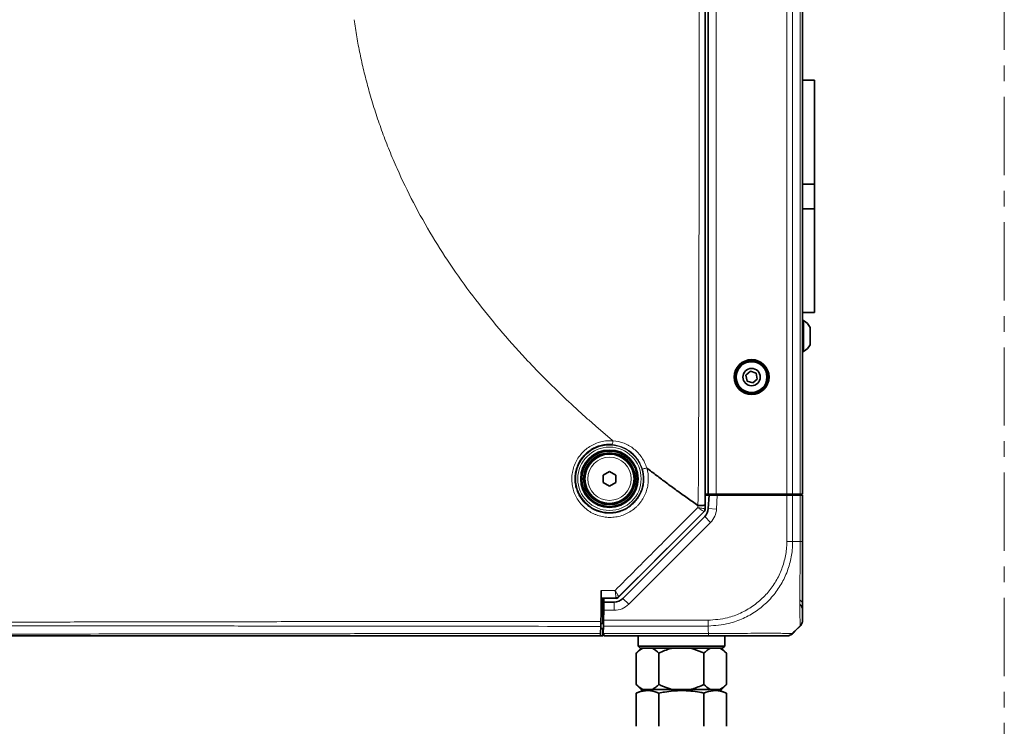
# Model space of a CAD drawing. Header units: millimetres. Extents: x 0 to 1118, y 0 to 864.
# Tile 71 of 85: x 892 to 972, y 123 to 180. Entities that reach past the tile are written whole.
import ezdxf

# ---------------------------------------------------------------- set-up
doc = ezdxf.new("R2010")
doc.units = ezdxf.units.MM
doc.linetypes.add('CENTER', pattern=[10.16, 6.35, -1.27, 1.27, -1.27])

msp = doc.modelspace()

# ---------------------------------------------------------------- linework, layer by layer
at = {"color": 7, "linetype": 'CENTER', "lineweight": 18}
msp.add_line((972.289, 265.468), (972.289, 98.221), dxfattribs=at)
at = {"color": 7, "linetype": 'Continuous', "lineweight": 35}
for p, q in [((948.017, 246.648), (948.017, 140.604)), ((948.25, 141.793), (948.25, 245.459)), ((955.917, 141.793), (955.917, 245.459)), ((956.884, 175.376), (955.917, 175.376)), ((956.884, 175.376), (956.884, 166.959)), ((955.917, 166.959), (956.884, 166.959)), ((956.884, 166.959), (956.884, 164.959)), ((955.917, 164.959), (956.884, 164.959)), ((956.884, 164.959), (956.884, 156.543)), ((955.917, 156.543), (956.884, 156.543)), ((956.004, 155.876), (955.917, 155.876)), ((956.004, 153.376), (956.004, 155.876)), ((956.544, 153.922), (956.544, 155.33)), ((955.917, 153.376), (956.004, 153.376)), ((951.686, 151.764), (951.325, 151.446)), ((951.325, 151.446), (951.419, 150.975)), ((952.141, 151.611), (951.686, 151.764)), ((951.875, 150.821), (952.236, 151.139)), ((952.236, 151.139), (952.141, 151.611)), ((951.419, 150.975), (951.875, 150.821)), ((939.734, 143.341), (940.25, 143.639)), ((939.734, 142.744), (939.734, 143.341)), ((940.25, 143.639), (940.767, 143.341)), ((940.767, 143.341), (940.767, 142.744)), ((940.25, 142.446), (939.734, 142.744)), ((940.767, 142.744), (940.25, 142.446)), ((948.222, 141.793), (948.017, 141.793)), ((948.017, 141.726), (948.328, 141.726)), ((948.222, 141.793), (948.25, 141.793)), ((948.25, 141.793), (948.917, 141.793)), ((948.271, 140.626), (948.328, 141.726)), ((948.328, 141.726), (948.996, 141.726)), ((948.917, 141.793), (954.641, 141.793)), ((948.967, 141.726), (948.967, 141.793)), ((948.996, 141.726), (954.641, 141.726)), ((949.634, 141.793), (949.634, 141.726)), ((949.852, 141.793), (949.85, 141.726)), ((953.583, 141.793), (953.584, 141.726)), ((954.384, 141.793), (954.384, 141.726)), ((954.585, 141.793), (954.584, 141.726)), ((954.641, 141.793), (955.112, 141.793)), ((954.641, 141.726), (955.112, 141.726)), ((955.112, 141.793), (955.722, 141.793)), ((955.112, 141.726), (955.722, 141.726)), ((955.216, 141.793), (955.217, 141.726)), ((955.45, 141.793), (955.45, 141.726)), ((955.722, 141.793), (955.917, 141.793)), ((955.722, 141.726), (955.917, 141.726)), ((955.917, 141.726), (955.917, 137.96)), ((947.919, 140.368), (940.992, 133.44)), ((941.343, 133.336), (947.979, 139.971)), ((939.59, 133.366), (939.598, 133.359)), ((939.7, 133.359), (939.7, 131.959)), ((939.78, 132.376), (939.792, 133.043)), ((939.792, 133.043), (939.797, 133.358)), ((939.792, 133.043), (940.636, 133.043)), ((940.688, 133.356), (940.099, 133.358)), ((940.756, 133.343), (940.688, 133.356)), ((939.58, 132.293), (939.581, 132.293)), ((939.581, 132.293), (939.599, 132.293)), ((939.7, 132.393), (939.78, 132.393)), ((939.7, 131.959), (939.7, 131.289)), ((939.78, 132.376), (939.766, 131.569)), ((939.538, 131.068), (939.518, 130.498)), ((939.545, 131.289), (939.7, 131.289)), ((939.769, 131.726), (939.7, 131.726)), ((939.747, 130.488), (939.758, 131.097)), ((939.758, 131.097), (939.766, 131.569)), ((939.765, 131.726), (939.767, 131.626)), ((955.327, 130.702), (955.722, 131.097)), ((939.511, 130.293), (939.472, 130.293)), ((939.7, 130.293), (939.53, 130.293)), ((939.533, 130.893), (939.754, 130.893)), ((939.7, 130.293), (939.7, 130.893)), ((939.747, 130.488), (939.767, 130.488)), ((939.767, 130.488), (939.787, 130.488)), ((939.79, 130.293), (939.787, 130.488)), ((948.284, 130.293), (939.79, 130.293)), ((942.567, 130.293), (942.567, 129.459)), ((949.6, 129.459), (949.6, 130.293)), ((942.567, 129.459), (942.734, 129.293)), ((942.567, 129.459), (949.6, 129.459)), ((949.434, 129.293), (949.6, 129.459)), ((942.823, 129.293), (942.427, 128.897)), ((942.427, 128.897), (942.427, 126.355)), ((949.434, 129.293), (942.734, 129.293)), ((944.256, 128.897), (944.256, 126.355)), ((947.912, 128.897), (947.912, 126.355)), ((949.74, 128.897), (949.345, 129.293)), ((949.74, 128.897), (949.74, 126.355)), ((942.427, 126.355), (942.823, 125.959)), ((949.345, 125.959), (949.74, 126.355)), ((943.176, 125.959), (942.426, 125.656)), ((942.426, 125.656), (942.426, 122.959)), ((942.823, 125.959), (942.953, 125.959)), ((942.953, 125.959), (943.73, 125.959)), ((943.73, 125.959), (945.306, 125.959)), ((944.255, 125.656), (944.255, 122.959)), ((945.306, 125.959), (946.861, 125.959)), ((946.861, 125.959), (948.437, 125.959)), ((947.913, 125.656), (947.913, 122.959)), ((948.437, 125.959), (949.215, 125.959)), ((949.741, 125.656), (948.991, 125.959)), ((949.215, 125.959), (949.345, 125.959)), ((949.741, 125.656), (949.741, 122.959))]:
    msp.add_line(p, q, dxfattribs=at)
at = {"color": 7, "linetype": 'Continuous', "lineweight": 18}
for p, q in [((948.917, 141.793), (948.917, 245.459)), ((954.641, 141.793), (954.641, 245.459)), ((955.112, 141.793), (955.112, 245.459)), ((955.722, 141.793), (955.722, 245.459)), ((948.996, 141.726), (948.936, 140.591)), ((954.641, 137.96), (954.641, 141.726)), ((955.112, 141.726), (955.112, 137.959)), ((955.722, 137.959), (955.722, 141.726)), ((947.413, 140.71), (947.413, 140.884)), ((948.003, 140.904), (948.003, 140.609)), ((948.936, 140.591), (948.271, 140.626)), ((947.919, 140.368), (947.906, 140.374)), ((948.45, 139.5), (947.979, 139.971)), ((948.003, 140.609), (948.017, 140.604)), ((948.45, 139.5), (941.815, 132.864)), ((955.112, 137.959), (955.722, 137.959)), ((940.983, 133.461), (940.992, 133.44)), ((940.636, 132.376), (940.636, 133.043)), ((940.756, 133.343), (940.748, 133.363)), ((941.815, 132.864), (941.343, 133.336)), ((939.569, 131.959), (939.7, 131.959)), ((940.636, 132.376), (939.78, 132.376)), ((939.7, 131.626), (939.767, 131.626)), ((948.25, 131.097), (939.758, 131.097)), ((939.766, 131.569), (948.25, 131.569)), ((939.767, 131.726), (939.767, 131.626)), ((948.25, 130.702), (948.25, 131.097)), ((939.787, 130.488), (948.288, 130.488))]:
    msp.add_line(p, q, dxfattribs=at)
at = {"color": 7, "linetype": 'Continuous', "lineweight": 18, "flags": 128}
msp.add_lwpolyline([(939.514, 130.378), (939.509, 130.358), (939.504, 130.341), (939.499, 130.326), (939.493, 130.314), (939.488, 130.305), (939.483, 130.298), (939.477, 130.294), (939.472, 130.293)], dxfattribs=at)
at = {"color": 7, "linetype": 'Continuous', "lineweight": 35}
for centre, radius in [((951.78, 151.293), 1.417), ((951.78, 151.293), 1.312), ((951.78, 151.293), 1.25), ((951.78, 151.293), 0.704), ((940.25, 143.043), 2.333), ((940.25, 143.043), 2.25), ((940.25, 143.043), 2.1), ((940.25, 143.043), 2)]:
    msp.add_circle(centre, radius, dxfattribs=at)
at = {"color": 7, "linetype": 'Continuous', "lineweight": 18}
for radius in [2.736, 2.57, 1.757]:
    msp.add_circle((940.25, 143.043), radius, dxfattribs=at)
at = {"color": 7, "linetype": 'Continuous', "lineweight": 35}
for centre, radius, start, end in [((955.286, 154.626), 1.442, 29.2162, 60.11785), ((955.286, 154.626), 1.442, 299.88215, 330.7838), ((947.272, 140.678), 1, 315, 357), ((947.67, 140.609), 0.333, 315.01834, 359.97898), ((940.751, 133.697), 0.331, 270.17039, 314.84823), ((940.636, 134.043), 1, 270, 315), ((955.25, 132.376), 0.667, 0, 47.26112), ((954.641, 130.959), 0.667, 270, 291.61486)]:
    msp.add_arc(centre, radius, start, end, dxfattribs=at)
at = {"color": 7, "linetype": 'Continuous', "lineweight": 18}
for centre, radius, start, end in [((947.67, 140.609), 0.333, 315.00748, 359.99252), ((947.272, 140.678), 1.667, 315, 357), ((940.748, 133.697), 0.333, 270.00748, 314.99252), ((940.636, 134.043), 1.667, 270, 315), ((955.477, 132.832), 0.441, 4.23616, 59.65034)]:
    msp.add_arc(centre, radius, start, end, dxfattribs=at)
at = {"color": 7, "linetype": 'Continuous', "lineweight": 35}
for centre, major_axis in [((947.684, 140.604), (0.308, -0.128)), ((940.756, 133.676), (0.128, -0.308))]:
    msp.add_ellipse(centre, major_axis=major_axis, ratio=0.999822, start_param=5.890549, end_param=6.675821, dxfattribs=at)
at = {"color": 7, "linetype": 'Continuous', "lineweight": 18}
for points, knots in [([(947.425, 140.875), (947.442, 141.423), (947.455, 141.971), (947.471, 143.067), (947.474, 143.615), (947.478, 144.71), (947.479, 145.258), (947.482, 146.354), (947.484, 146.902), (947.492, 149.642), (947.497, 151.833), (947.504, 156.217), (947.508, 158.408), (947.514, 162.792), (947.516, 164.983), (947.52, 169.367), (947.522, 171.558), (947.526, 175.942), (947.528, 178.133), (947.53, 182.517), (947.529, 184.708), (947.528, 189.092), (947.528, 191.284), (947.528, 197.859), (947.53, 202.242), (947.524, 208.817), (947.52, 211.009), (947.513, 215.392), (947.508, 217.584), (947.505, 220.871), (947.505, 221.967), (947.508, 224.159), (947.51, 225.255), (947.51, 227.446), (947.508, 228.542), (947.499, 230.734), (947.492, 231.83), (947.48, 234.021), (947.474, 235.117), (947.467, 237.309), (947.466, 238.405), (947.465, 240.596), (947.465, 241.692), (947.458, 243.336), (947.455, 243.884), (947.439, 244.98), (947.425, 245.528), (947.406, 246.076)], [0, 0, 0, 0, 0.015625, 0.015625, 0.03125, 0.03125, 0.046875, 0.046875, 0.0625, 0.0625, 0.125, 0.125, 0.1875, 0.1875, 0.25, 0.25, 0.3125, 0.3125, 0.375, 0.375, 0.4375, 0.4375, 0.5, 0.5, 0.625, 0.625, 0.6875, 0.6875, 0.75, 0.75, 0.78125, 0.78125, 0.8125, 0.8125, 0.84375, 0.84375, 0.875, 0.875, 0.90625, 0.90625, 0.9375, 0.9375, 0.96875, 0.96875, 0.984375, 0.984375, 1, 1, 1, 1]), ([(948.001, 246.052), (948, 245.504), (948, 244.957), (948, 243.861), (948, 243.314), (948, 241.671), (948, 240.575), (948, 238.385), (948, 237.29), (948, 235.099), (948, 234.004), (948, 231.813), (948, 230.718), (948, 228.527), (948, 227.432), (948, 225.241), (948, 224.146), (948, 221.955), (948, 220.86), (948, 217.574), (948, 215.384), (948, 211.003), (948, 208.812), (948, 202.24), (948, 197.859), (948, 191.287), (948, 189.097), (948.001, 184.716), (948.001, 182.525), (948.001, 178.144), (948.001, 175.953), (948.001, 171.572), (948.001, 169.381), (948.001, 165), (948.001, 162.81), (948.001, 158.429), (948.002, 156.238), (948.002, 151.857), (948.002, 149.666), (948.002, 146.928), (948.002, 146.38), (948.002, 145.285), (948.002, 144.737), (948.002, 143.642), (948.002, 143.095), (948.003, 141.999), (948.003, 141.452), (948.003, 140.904)], [0, 0, 0, 0, 0.015625, 0.015625, 0.03125, 0.03125, 0.0625, 0.0625, 0.09375, 0.09375, 0.125, 0.125, 0.15625, 0.15625, 0.1875, 0.1875, 0.21875, 0.21875, 0.25, 0.25, 0.3125, 0.3125, 0.375, 0.375, 0.5, 0.5, 0.5625, 0.5625, 0.625, 0.625, 0.6875, 0.6875, 0.75, 0.75, 0.8125, 0.8125, 0.875, 0.875, 0.9375, 0.9375, 0.953125, 0.953125, 0.96875, 0.96875, 0.984375, 0.984375, 1, 1, 1, 1]), ([(940.53, 146.125), (940.402, 146.232), (940.147, 146.446), (939.768, 146.769), (939.394, 147.09), (939.024, 147.412), (938.66, 147.732), (938.3, 148.053), (937.521, 148.755), (936.355, 149.84), (934.852, 151.319), (933.157, 153.083), (931.324, 155.142), (929.352, 157.584), (927.536, 160.087), (925.843, 162.72), (924.33, 165.409), (923.197, 167.754), (922.386, 169.665), (921.819, 171.136), (921.308, 172.611), (920.932, 173.827), (920.663, 174.78), (920.482, 175.464), (920.311, 176.149), (920.152, 176.836), (920.004, 177.523), (919.867, 178.212), (919.74, 178.903), (919.624, 179.596), (919.555, 180.061), (919.521, 180.293)], [0, 0, 0, 0, 0.012138, 0.024183, 0.036137, 0.048, 0.059773, 0.071458, 0.083055, 0.136218, 0.187596, 0.237289, 0.315474, 0.390127, 0.468396, 0.543435, 0.620849, 0.695437, 0.734355, 0.772647, 0.810424, 0.847804, 0.864943, 0.881994, 0.89897, 0.915884, 0.93275, 0.949581, 0.96639, 0.983192, 1, 1, 1, 1]), ([(943.271, 143.923), (943.367, 143.604), (943.411, 143.278), (943.397, 142.779), (943.38, 142.613), (943.319, 142.289), (943.276, 142.129), (943.191, 141.894), (943.16, 141.816), (943.091, 141.665), (943.054, 141.591), (942.935, 141.374), (942.844, 141.236), (942.69, 141.04), (942.636, 140.976), (942.523, 140.853), (942.465, 140.795), (942.283, 140.627), (942.154, 140.524), (941.879, 140.341), (941.733, 140.259), (941.434, 140.122), (941.28, 140.066), (940.963, 139.978), (940.799, 139.946), (940.473, 139.91), (940.311, 139.904), (939.984, 139.919), (939.82, 139.94), (939.5, 140.007), (939.344, 140.052), (939.116, 140.139), (939.041, 140.171), (938.894, 140.24), (938.82, 140.279), (938.608, 140.401), (938.474, 140.492), (938.222, 140.696), (938.103, 140.808), (937.883, 141.051), (937.784, 141.18), (937.606, 141.453), (937.528, 141.596), (937.394, 141.897), (937.339, 142.053), (937.255, 142.368), (937.225, 142.529), (937.2, 142.776), (937.194, 142.86), (937.19, 143.025), (937.192, 143.108), (937.206, 143.354), (937.228, 143.517), (937.298, 143.841), (937.347, 144.002), (937.468, 144.31), (937.541, 144.459), (937.709, 144.744), (937.806, 144.882), (938.017, 145.136), (938.132, 145.254), (938.38, 145.472), (938.515, 145.572), (938.794, 145.746), (938.939, 145.822), (939.24, 145.95), (939.398, 146.003), (939.716, 146.082), (939.877, 146.108), (940.201, 146.136), (940.366, 146.137), (940.53, 146.125)], [0, 0, 0, 0, 0.0625, 0.0625, 0.09375, 0.09375, 0.125, 0.125, 0.140625, 0.140625, 0.15625, 0.15625, 0.1875, 0.1875, 0.203125, 0.203125, 0.21875, 0.21875, 0.25, 0.25, 0.28125, 0.28125, 0.3125, 0.3125, 0.34375, 0.34375, 0.375, 0.375, 0.40625, 0.40625, 0.4375, 0.4375, 0.453125, 0.453125, 0.46875, 0.46875, 0.5, 0.5, 0.53125, 0.53125, 0.5625, 0.5625, 0.59375, 0.59375, 0.625, 0.625, 0.65625, 0.65625, 0.671875, 0.671875, 0.6875, 0.6875, 0.71875, 0.71875, 0.75, 0.75, 0.78125, 0.78125, 0.8125, 0.8125, 0.84375, 0.84375, 0.875, 0.875, 0.90625, 0.90625, 0.9375, 0.9375, 0.96875, 0.96875, 1, 1, 1, 1]), ([(940.531, 146.125), (940.524, 146.043), (940.511, 145.963), (940.481, 145.851), (940.463, 145.818), (940.448, 145.818)], [0, 0, 0, 0, 0.5, 0.5, 1, 1, 1, 1]), ([(942.902, 143.848), (942.861, 143.984), (942.81, 144.116), (942.688, 144.371), (942.618, 144.493), (942.462, 144.723), (942.375, 144.832), (942.186, 145.037), (942.082, 145.133), (941.865, 145.306), (941.751, 145.384), (941.511, 145.522), (941.385, 145.583), (940.997, 145.735), (940.728, 145.797), (940.448, 145.818)], [0, 0, 0, 0, 0.125, 0.125, 0.25, 0.25, 0.375, 0.375, 0.5, 0.5, 0.625, 0.625, 0.75, 0.75, 1, 1, 1, 1]), ([(940.531, 146.125), (940.843, 146.103), (941.145, 146.035), (941.507, 145.893), (941.579, 145.862), (941.72, 145.795), (941.789, 145.758), (941.99, 145.642), (942.118, 145.555), (942.36, 145.362), (942.476, 145.254), (942.688, 145.024), (942.784, 144.903), (942.958, 144.644), (943.036, 144.508), (943.171, 144.222), (943.227, 144.074), (943.272, 143.922)], [0, 0, 0, 0, 0.25, 0.25, 0.3125, 0.3125, 0.375, 0.375, 0.5, 0.5, 0.625, 0.625, 0.75, 0.75, 0.875, 0.875, 1, 1, 1, 1]), ([(942.902, 143.848), (942.905, 143.843), (942.916, 143.842), (942.957, 143.844), (942.986, 143.849), (943.055, 143.863), (943.096, 143.872), (943.182, 143.895), (943.228, 143.908), (943.272, 143.922)], [0, 0, 0, 0, 0.25, 0.25, 0.5, 0.5, 0.75, 0.75, 1, 1, 1, 1]), ([(940.699, 133.978), (941.813, 135.095), (942.926, 136.212), (944.04, 137.328), (945.164, 138.455), (946.289, 139.582), (947.413, 140.71)], [0, 0, 0, 0, 0.01420528, 0.01420528, 0.01420528, 0.02854622, 0.02854622, 0.02854622, 0.02854622]), ([(947.906, 140.374), (947.905, 140.375), (947.893, 140.385), (947.843, 140.42), (947.808, 140.445), (947.717, 140.507), (947.664, 140.543), (947.574, 140.603), (947.543, 140.623), (947.479, 140.666), (947.446, 140.688), (947.413, 140.71)], [0, 0, 0, 0, 0.25, 0.25, 0.5, 0.5, 0.75, 0.75, 0.875, 0.875, 1, 1, 1, 1]), ([(948.003, 140.609), (948.001, 140.607), (947.985, 140.608), (947.924, 140.615), (947.881, 140.622), (947.773, 140.64), (947.709, 140.652), (947.603, 140.672), (947.566, 140.679), (947.491, 140.694), (947.452, 140.702), (947.413, 140.71)], [0, 0, 0, 0, 0.25, 0.25, 0.5, 0.5, 0.75, 0.75, 0.875, 0.875, 1, 1, 1, 1]), ([(947.906, 140.374), (946.746, 139.216), (945.587, 138.059), (944.428, 136.901), (943.28, 135.755), (942.132, 134.608), (940.984, 133.462)], [0.00000003, 0.00000003, 0.00000003, 0.00000003, 0.01475604, 0.01475604, 0.01475604, 0.02936983, 0.02936983, 0.02936983, 0.02936983]), ([(948.25, 131.569), (948.78, 131.607), (949.688, 131.671), (950.899, 132.121), (951.892, 132.684), (952.761, 133.41), (953.481, 134.265), (954.042, 135.21), (954.43, 136.237), (954.617, 137.168), (954.634, 137.746), (954.641, 137.96)], [0, 0, 0, 0, 0.158413, 0.271114, 0.383835, 0.49919, 0.608333, 0.717478, 0.826751, 0.936004, 1, 1, 1, 1]), ([(955.112, 137.959), (955.105, 137.73), (955.086, 137.114), (954.895, 136.112), (954.487, 135.009), (953.89, 133.982), (953.116, 133.061), (952.179, 132.283), (951.109, 131.681), (949.802, 131.206), (948.82, 131.137), (948.25, 131.097)], [0, 0, 0, 0, 0.063881, 0.171582, 0.282525, 0.390047, 0.500815, 0.616212, 0.727169, 0.841682, 1, 1, 1, 1]), ([(955.722, 131.097), (955.722, 131.105), (955.722, 131.124), (955.717, 131.32), (955.709, 131.726), (955.701, 132.319), (955.697, 133.047), (955.698, 133.907), (955.705, 134.875), (955.715, 135.913), (955.721, 136.954), (955.722, 137.622), (955.722, 137.959)], [0, 0, 0, 0, 0.065796, 0.172761, 0.282893, 0.389757, 0.499797, 0.596871, 0.703946, 0.814211, 0.906126, 1, 1, 1, 1]), ([(939.579, 133.978), (939.776, 133.978), (939.973, 133.978), (940.171, 133.978), (940.347, 133.978), (940.523, 133.978), (940.699, 133.978)], [0, 0, 0, 0, 0.001792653, 0.001792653, 0.001792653, 0.003392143, 0.003392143, 0.003392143, 0.003392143]), ([(940.752, 133.366), (940.76, 133.373), (940.764, 133.394), (940.767, 133.445), (940.767, 133.465), (940.765, 133.51), (940.763, 133.536), (940.758, 133.591), (940.755, 133.621), (940.747, 133.685), (940.743, 133.72), (940.732, 133.79), (940.726, 133.826), (940.713, 133.901), (940.706, 133.94), (940.699, 133.978)], [0, 0, 0, 0, 0.25, 0.25, 0.375, 0.375, 0.5, 0.5, 0.625, 0.625, 0.75, 0.75, 0.875, 0.875, 1, 1, 1, 1]), ([(940.984, 133.462), (940.987, 133.467), (940.983, 133.484), (940.964, 133.527), (940.956, 133.543), (940.937, 133.581), (940.925, 133.603), (940.899, 133.65), (940.885, 133.675), (940.853, 133.729), (940.836, 133.758), (940.8, 133.818), (940.781, 133.849), (940.741, 133.912), (940.72, 133.946), (940.699, 133.978)], [0, 0, 0, 0, 0.25, 0.25, 0.375, 0.375, 0.5, 0.5, 0.625, 0.625, 0.75, 0.75, 0.875, 0.875, 1, 1, 1, 1]), ([(760.616, 131.476), (764.47, 131.473), (768.296, 131.468), (773.993, 131.462), (775.885, 131.46), (779.654, 131.457), (781.533, 131.456), (785.271, 131.452), (787.131, 131.449), (790.831, 131.444), (792.671, 131.441), (796.332, 131.435), (798.153, 131.431), (801.783, 131.425), (803.59, 131.423), (807.198, 131.416), (808.997, 131.412), (812.599, 131.404), (814.4, 131.401), (818.017, 131.395), (819.832, 131.392), (823.487, 131.385), (825.326, 131.381), (828.108, 131.378), (829.04, 131.377), (830.912, 131.374), (831.854, 131.373), (834.685, 131.37), (836.586, 131.368), (839.457, 131.365), (840.418, 131.365), (842.346, 131.364), (843.314, 131.363), (845.252, 131.363), (846.224, 131.362), (848.164, 131.362), (849.134, 131.362), (852.039, 131.362), (853.973, 131.362), (856.869, 131.364), (857.833, 131.364), (859.761, 131.365), (860.724, 131.365), (862.641, 131.367), (863.597, 131.367), (865.5, 131.369), (866.449, 131.37), (869.283, 131.374), (871.152, 131.376), (874.858, 131.381), (876.695, 131.385), (880.348, 131.391), (882.163, 131.395), (885.778, 131.401), (887.579, 131.404), (891.178, 131.412), (892.977, 131.416), (896.583, 131.423), (898.389, 131.425), (902.017, 131.431), (903.838, 131.435), (907.497, 131.441), (909.335, 131.444), (913.033, 131.449), (914.892, 131.452), (918.626, 131.456), (920.502, 131.457), (924.272, 131.46), (926.168, 131.462), (931.872, 131.468), (935.7, 131.473), (939.552, 131.476)], [0, 0, 0, 0, 0.0625, 0.0625, 0.09375, 0.09375, 0.125, 0.125, 0.15625, 0.15625, 0.1875, 0.1875, 0.21875, 0.21875, 0.25, 0.25, 0.28125, 0.28125, 0.3125, 0.3125, 0.34375, 0.34375, 0.375, 0.375, 0.390625, 0.390625, 0.40625, 0.40625, 0.4375, 0.4375, 0.453125, 0.453125, 0.46875, 0.46875, 0.484375, 0.484375, 0.5, 0.5, 0.53125, 0.53125, 0.546875, 0.546875, 0.5625, 0.5625, 0.578125, 0.578125, 0.59375, 0.59375, 0.625, 0.625, 0.65625, 0.65625, 0.6875, 0.6875, 0.71875, 0.71875, 0.75, 0.75, 0.78125, 0.78125, 0.8125, 0.8125, 0.84375, 0.84375, 0.875, 0.875, 0.90625, 0.90625, 0.9375, 0.9375, 1, 1, 1, 1]), ([(939.538, 131.068), (935.686, 131.071), (931.858, 131.072), (926.154, 131.078), (924.258, 131.08), (920.488, 131.085), (918.612, 131.088), (914.878, 131.092), (913.019, 131.094), (909.32, 131.099), (907.482, 131.101), (903.823, 131.106), (902.002, 131.107), (898.374, 131.112), (896.568, 131.116), (892.963, 131.121), (891.164, 131.123), (887.565, 131.128), (885.765, 131.131), (882.152, 131.137), (880.337, 131.139), (876.686, 131.144), (874.85, 131.146), (871.145, 131.15), (869.277, 131.152), (866.445, 131.154), (865.496, 131.154), (863.593, 131.156), (862.638, 131.156), (860.722, 131.157), (859.759, 131.158), (857.832, 131.158), (856.867, 131.159), (853.972, 131.159), (852.039, 131.159), (849.134, 131.159), (848.164, 131.159), (846.224, 131.159), (845.253, 131.159), (843.315, 131.158), (842.348, 131.158), (840.42, 131.158), (839.459, 131.157), (836.589, 131.156), (834.689, 131.155), (831.858, 131.153), (830.918, 131.153), (829.046, 131.15), (828.115, 131.149), (825.334, 131.146), (823.496, 131.144), (819.843, 131.14), (818.028, 131.137), (814.413, 131.131), (812.612, 131.128), (809.011, 131.123), (807.212, 131.121), (803.605, 131.116), (801.797, 131.113), (798.168, 131.107), (796.347, 131.106), (792.685, 131.101), (790.846, 131.099), (787.145, 131.094), (785.285, 131.092), (781.547, 131.088), (779.668, 131.085), (775.898, 131.08), (774.007, 131.077), (768.31, 131.072), (764.484, 131.071), (760.63, 131.068)], [0, 0, 0, 0, 0.0625, 0.0625, 0.09375, 0.09375, 0.125, 0.125, 0.15625, 0.15625, 0.1875, 0.1875, 0.21875, 0.21875, 0.25, 0.25, 0.28125, 0.28125, 0.3125, 0.3125, 0.34375, 0.34375, 0.375, 0.375, 0.40625, 0.40625, 0.421875, 0.421875, 0.4375, 0.4375, 0.453125, 0.453125, 0.46875, 0.46875, 0.5, 0.5, 0.515625, 0.515625, 0.53125, 0.53125, 0.546875, 0.546875, 0.5625, 0.5625, 0.59375, 0.59375, 0.609375, 0.609375, 0.625, 0.625, 0.65625, 0.65625, 0.6875, 0.6875, 0.71875, 0.71875, 0.75, 0.75, 0.78125, 0.78125, 0.8125, 0.8125, 0.84375, 0.84375, 0.875, 0.875, 0.90625, 0.90625, 0.9375, 0.9375, 1, 1, 1, 1]), ([(760.65, 130.498), (762.573, 130.495), (764.492, 130.494), (768.316, 130.489), (770.221, 130.487), (774.019, 130.483), (775.911, 130.481), (779.682, 130.477), (781.558, 130.475), (785.291, 130.471), (787.149, 130.468), (790.847, 130.463), (792.688, 130.461), (798.182, 130.454), (801.809, 130.449), (809.029, 130.439), (812.623, 130.433), (818.049, 130.426), (819.864, 130.424), (823.518, 130.419), (825.357, 130.417), (829.06, 130.414), (830.925, 130.412), (833.748, 130.41), (834.694, 130.409), (836.593, 130.408), (837.548, 130.408), (839.462, 130.407), (840.421, 130.406), (842.346, 130.406), (843.311, 130.405), (846.211, 130.405), (848.145, 130.405), (851.046, 130.405), (852.013, 130.405), (853.948, 130.405), (854.916, 130.405), (857.817, 130.406), (859.738, 130.406), (862.602, 130.408), (863.554, 130.408), (865.452, 130.409), (866.398, 130.41), (869.228, 130.412), (871.095, 130.414), (874.801, 130.417), (876.639, 130.419), (880.295, 130.424), (882.11, 130.426), (887.538, 130.433), (891.133, 130.439), (898.355, 130.449), (901.984, 130.454), (909.311, 130.464), (913.012, 130.468), (918.615, 130.475), (920.493, 130.477), (924.263, 130.481), (926.155, 130.483), (929.951, 130.487), (931.855, 130.489), (935.677, 130.494), (937.594, 130.495), (939.518, 130.498)], [0, 0, 0, 0, 0.03125, 0.03125, 0.0625, 0.0625, 0.09375, 0.09375, 0.125, 0.125, 0.15625, 0.15625, 0.1875, 0.1875, 0.25, 0.25, 0.3125, 0.3125, 0.34375, 0.34375, 0.375, 0.375, 0.40625, 0.40625, 0.421875, 0.421875, 0.4375, 0.4375, 0.453125, 0.453125, 0.46875, 0.46875, 0.5, 0.5, 0.515625, 0.515625, 0.53125, 0.53125, 0.5625, 0.5625, 0.578125, 0.578125, 0.59375, 0.59375, 0.625, 0.625, 0.65625, 0.65625, 0.6875, 0.6875, 0.75, 0.75, 0.8125, 0.8125, 0.875, 0.875, 0.90625, 0.90625, 0.9375, 0.9375, 0.96875, 0.96875, 1, 1, 1, 1]), ([(948.288, 130.488), (948.287, 130.506), (948.283, 130.565), (948.274, 130.634), (948.259, 130.687), (948.252, 130.699), (948.251, 130.702), (948.25, 130.702)], [0, 0, 0, 0, 0.245202, 0.817535, 0.960682, 0.992151, 1, 1, 1, 1]), ([(948.288, 130.488), (948.511, 130.488), (949.119, 130.488), (950.111, 130.493), (951.208, 130.501), (952.229, 130.508), (953.198, 130.51), (953.997, 130.507), (954.581, 130.499), (954.948, 130.491), (955.004, 130.49), (955.028, 130.49)], [0, 0, 0, 0, 0.0671378, 0.1826382, 0.3015758, 0.416957, 0.535791, 0.6801766, 0.7947562, 0.912682, 1, 1, 1, 1])]:
    msp.add_open_spline(points, degree=3, knots=knots, dxfattribs=at)
at = {"color": 7, "linetype": 'Continuous', "lineweight": 35}
for points, knots in [([(940.448, 145.818), (940.156, 145.84), (939.867, 145.816), (939.439, 145.712), (939.298, 145.665), (939.028, 145.551), (938.898, 145.484), (938.648, 145.329), (938.527, 145.24), (938.305, 145.046), (938.202, 144.941), (938.012, 144.714), (937.925, 144.591), (937.774, 144.335), (937.709, 144.203), (937.601, 143.927), (937.557, 143.783), (937.494, 143.493), (937.474, 143.347), (937.462, 143.126), (937.461, 143.052), (937.465, 142.904), (937.469, 142.83), (937.493, 142.609), (937.52, 142.465), (937.596, 142.183), (937.645, 142.045), (937.765, 141.776), (937.835, 141.648), (937.994, 141.406), (938.083, 141.291), (938.279, 141.074), (938.385, 140.974), (938.61, 140.793), (938.73, 140.711), (938.919, 140.602), (938.984, 140.568), (939.116, 140.506), (939.182, 140.477), (939.385, 140.4), (939.524, 140.359), (939.809, 140.298), (939.956, 140.279), (940.247, 140.265), (940.393, 140.269), (940.683, 140.3), (940.83, 140.327), (941.113, 140.404), (941.251, 140.454), (941.519, 140.575), (941.651, 140.647), (941.898, 140.811), (942.014, 140.901), (942.177, 141.051), (942.229, 141.103), (942.33, 141.213), (942.379, 141.27), (942.517, 141.445), (942.599, 141.568), (942.707, 141.762), (942.74, 141.828), (942.802, 141.964), (942.83, 142.033), (942.906, 142.244), (942.945, 142.386), (943, 142.677), (943.016, 142.825), (943.027, 143.272), (942.988, 143.563), (942.902, 143.848)], [0, 0, 0, 0, 0.0625, 0.0625, 0.09375, 0.09375, 0.125, 0.125, 0.15625, 0.15625, 0.1875, 0.1875, 0.21875, 0.21875, 0.25, 0.25, 0.28125, 0.28125, 0.3125, 0.3125, 0.328125, 0.328125, 0.34375, 0.34375, 0.375, 0.375, 0.40625, 0.40625, 0.4375, 0.4375, 0.46875, 0.46875, 0.5, 0.5, 0.53125, 0.53125, 0.546875, 0.546875, 0.5625, 0.5625, 0.59375, 0.59375, 0.625, 0.625, 0.65625, 0.65625, 0.6875, 0.6875, 0.71875, 0.71875, 0.75, 0.75, 0.78125, 0.78125, 0.796875, 0.796875, 0.8125, 0.8125, 0.84375, 0.84375, 0.859375, 0.859375, 0.875, 0.875, 0.90625, 0.90625, 0.9375, 0.9375, 1, 1, 1, 1]), ([(947.413, 140.884), (947.268, 140.985), (946.978, 141.188), (946.547, 141.493), (946.12, 141.798), (945.699, 142.103), (945.283, 142.407), (944.871, 142.711), (944.464, 143.014), (944.062, 143.317), (943.665, 143.619), (943.402, 143.822), (943.272, 143.922)], [0, 0, 0, 0, 0.103439, 0.2060894, 0.3079607, 0.4090621, 0.5094027, 0.6089912, 0.7078367, 0.8059476, 0.9033326, 1, 1, 1, 1]), ([(947.425, 140.875), (947.504, 140.876), (947.579, 140.877), (947.72, 140.88), (947.782, 140.883), (947.861, 140.886), (947.884, 140.888), (947.925, 140.891), (947.943, 140.892), (947.972, 140.896), (947.983, 140.897), (947.998, 140.901), (948.002, 140.902), (948.003, 140.904)], [0, 0, 0, 0, 0.25, 0.25, 0.5, 0.5, 0.625, 0.625, 0.75, 0.75, 0.875, 0.875, 1, 1, 1, 1]), ([(955.917, 137.96), (955.917, 137.65), (955.917, 137.029), (955.917, 136.066), (955.917, 135.102), (955.917, 134.203), (955.917, 133.405), (955.917, 132.726), (955.917, 132.168), (955.917, 131.783), (955.917, 131.594), (955.917, 131.576), (955.917, 131.569)], [0, 0, 0, 0, 0.0929147, 0.1858152, 0.2944776, 0.4031621, 0.5002013, 0.6086254, 0.7170441, 0.8255688, 0.9340808, 1, 1, 1, 1]), ([(939.59, 133.366), (939.589, 133.367), (939.588, 133.384), (939.586, 133.43), (939.585, 133.448), (939.584, 133.492), (939.583, 133.517), (939.582, 133.573), (939.582, 133.603), (939.581, 133.669), (939.58, 133.705), (939.579, 133.815), (939.579, 133.896), (939.579, 133.978)], [0, 0, 0, 0, 0.25, 0.25, 0.375, 0.375, 0.5, 0.5, 0.625, 0.625, 0.75, 0.75, 1, 1, 1, 1]), ([(940.748, 133.363), (940.525, 133.364), (940.302, 133.364), (940.079, 133.365), (939.916, 133.365), (939.753, 133.366), (939.59, 133.366)], [0, 0, 0, 0, 0.002024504, 0.002024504, 0.002024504, 0.003504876, 0.003504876, 0.003504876, 0.003504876]), ([(939.538, 131.068), (939.54, 131.123), (939.542, 131.186), (939.547, 131.326), (939.549, 131.399), (939.552, 131.476)], [0, 0, 0, 0, 0.5, 0.5, 1, 1, 1, 1]), ([(955.048, 130.47), (955.126, 130.539), (955.359, 130.746), (955.578, 130.961), (955.723, 131.104)], [0, 0, 0, 0, 0.334467, 1, 1, 1, 1]), ([(939.472, 130.293), (935.626, 130.293), (931.805, 130.293), (926.113, 130.293), (924.222, 130.293), (920.452, 130.293), (918.575, 130.293), (912.974, 130.293), (909.275, 130.293), (901.951, 130.293), (898.324, 130.293), (891.106, 130.293), (887.515, 130.293), (882.092, 130.293), (880.278, 130.293), (876.626, 130.293), (874.789, 130.293), (871.087, 130.293), (869.221, 130.293), (866.394, 130.293), (865.447, 130.293), (863.55, 130.293), (862.599, 130.293), (859.736, 130.293), (857.815, 130.293), (854.916, 130.293), (853.948, 130.293), (852.013, 130.293), (851.046, 130.293), (848.145, 130.293), (846.211, 130.293), (843.312, 130.293), (842.347, 130.293), (840.423, 130.293), (839.464, 130.293), (837.551, 130.293), (836.597, 130.293), (834.698, 130.293), (833.753, 130.293), (830.932, 130.293), (829.068, 130.293), (825.368, 130.293), (823.531, 130.293), (819.88, 130.293), (818.067, 130.293), (812.646, 130.293), (809.055, 130.293), (801.84, 130.293), (798.215, 130.293), (792.724, 130.293), (790.884, 130.293), (787.186, 130.293), (785.33, 130.293), (781.597, 130.293), (779.722, 130.293), (775.952, 130.293), (774.061, 130.293), (770.265, 130.293), (768.36, 130.293), (764.537, 130.293), (762.618, 130.293), (760.696, 130.293)], [0, 0, 0, 0, 0.0625, 0.0625, 0.09375, 0.09375, 0.125, 0.125, 0.1875, 0.1875, 0.25, 0.25, 0.3125, 0.3125, 0.34375, 0.34375, 0.375, 0.375, 0.40625, 0.40625, 0.421875, 0.421875, 0.4375, 0.4375, 0.46875, 0.46875, 0.484375, 0.484375, 0.5, 0.5, 0.53125, 0.53125, 0.546875, 0.546875, 0.5625, 0.5625, 0.578125, 0.578125, 0.59375, 0.59375, 0.625, 0.625, 0.65625, 0.65625, 0.6875, 0.6875, 0.75, 0.75, 0.8125, 0.8125, 0.84375, 0.84375, 0.875, 0.875, 0.90625, 0.90625, 0.9375, 0.9375, 0.96875, 0.96875, 1, 1, 1, 1]), ([(939.511, 130.293), (939.511, 130.293), (939.511, 130.3), (939.512, 130.328), (939.513, 130.35), (939.514, 130.378)], [0, 0, 0, 0, 0.5, 0.5, 1, 1, 1, 1]), ([(954.641, 130.293), (954.606, 130.293), (954.545, 130.293), (954.142, 130.293), (953.59, 130.293), (952.847, 130.293), (951.948, 130.293), (951.007, 130.293), (949.985, 130.293), (949.064, 130.293), (948.493, 130.293), (948.284, 130.293)], [0, 0, 0, 0, 0.147652, 0.256205, 0.364776, 0.499589, 0.608942, 0.718292, 0.827742, 0.937176, 1, 1, 1, 1]), ([(955.327, 130.702), (955.323, 130.699), (955.303, 130.679), (955.231, 130.606), (955.162, 130.538), (955.112, 130.488)], [0, 0, 0, 0, 0.0512389, 0.3045526, 1, 1, 1, 1]), ([(942.953, 129.293), (942.858, 129.239), (942.677, 129.136), (942.508, 128.974), (942.427, 128.897)], [0, 0, 0, 0, 0.523813, 1, 1, 1, 1]), ([(944.256, 128.897), (944.099, 129.04), (943.927, 129.196), (943.745, 129.285), (943.73, 129.293)], [0, 0, 0, 0, 0.9161218, 1, 1, 1, 1]), ([(945.306, 129.293), (945.273, 129.285), (944.909, 129.195), (944.567, 129.039), (944.256, 128.897)], [0, 0, 0, 0, 0.090598, 1, 1, 1, 1]), ([(947.912, 128.897), (947.857, 128.924), (947.521, 129.09), (947.161, 129.2), (946.861, 129.293)], [0, 0, 0, 0, 0.165014, 1, 1, 1, 1]), ([(948.437, 129.293), (948.343, 129.239), (948.162, 129.136), (947.993, 128.974), (947.912, 128.897)], [0, 0, 0, 0, 0.523813, 1, 1, 1, 1]), ([(949.74, 128.897), (949.583, 129.04), (949.412, 129.196), (949.23, 129.285), (949.215, 129.293)], [0, 0, 0, 0, 0.916122, 1, 1, 1, 1]), ([(942.427, 126.355), (942.584, 126.212), (942.755, 126.056), (942.937, 125.967), (942.953, 125.959)], [0, 0, 0, 0, 0.916122, 1, 1, 1, 1]), ([(943.73, 125.959), (943.825, 126.013), (944.006, 126.116), (944.175, 126.278), (944.256, 126.355)], [0, 0, 0, 0, 0.523813, 1, 1, 1, 1]), ([(944.256, 126.355), (944.311, 126.328), (944.647, 126.162), (945.006, 126.052), (945.306, 125.959)], [0, 0, 0, 0, 0.165014, 1, 1, 1, 1]), ([(946.861, 125.959), (946.894, 125.967), (947.258, 126.057), (947.601, 126.213), (947.912, 126.355)], [0, 0, 0, 0, 0.0905982, 1, 1, 1, 1]), ([(947.912, 126.355), (948.069, 126.212), (948.24, 126.056), (948.422, 125.967), (948.437, 125.959)], [0, 0, 0, 0, 0.916122, 1, 1, 1, 1]), ([(949.215, 125.959), (949.31, 126.013), (949.49, 126.116), (949.66, 126.278), (949.74, 126.355)], [0, 0, 0, 0, 0.523813, 1, 1, 1, 1]), ([(942.426, 125.656), (942.678, 125.74), (943.189, 125.909), (943.807, 125.824), (944.16, 125.692), (944.255, 125.656)], [0, 0, 0, 0, 0.414444, 0.841797, 1, 1, 1, 1]), ([(944.255, 125.656), (944.411, 125.686), (945.026, 125.803), (946.137, 125.898), (947.206, 125.793), (947.796, 125.679), (947.913, 125.656)], [0, 0, 0, 0, 0.129154, 0.510682, 0.903259, 1, 1, 1, 1]), ([(947.913, 125.656), (948.164, 125.74), (948.675, 125.909), (949.293, 125.824), (949.646, 125.692), (949.741, 125.656)], [0, 0, 0, 0, 0.4144436, 0.8417966, 1, 1, 1, 1])]:
    msp.add_open_spline(points, degree=3, knots=knots, dxfattribs=at)
for points in [[(947.425, 140.875), (947.421, 140.878), (947.417, 140.881), (947.413, 140.884)], [(939.581, 132.293), (939.581, 132.855), (939.58, 133.417), (939.579, 133.978)], [(939.599, 132.293), (939.599, 132.648), (939.598, 133.004), (939.598, 133.359)], [(939.598, 133.359), (939.765, 133.358), (939.932, 133.358), (940.099, 133.358)], [(939.552, 131.476), (939.561, 131.748), (939.571, 132.02), (939.58, 132.293)], [(955.722, 131.097), (955.751, 131.13), (955.809, 131.195), (955.87, 131.312), (955.91, 131.438), (955.915, 131.525), (955.917, 131.569)], [(939.514, 130.378), (939.515, 130.41), (939.516, 130.45), (939.518, 130.498)], [(955.112, 130.488), (955.08, 130.459), (955.015, 130.401), (954.898, 130.34), (954.772, 130.3), (954.685, 130.295), (954.641, 130.293)]]:
    msp.add_open_spline(points, degree=3, dxfattribs=at)
at = {"color": 7, "linetype": 'Continuous', "lineweight": 18}
for points in [[(947.906, 140.374), (947.906, 140.374), (947.906, 140.374), (947.906, 140.374)], [(948.003, 140.609), (948.003, 140.609), (948.003, 140.609), (948.003, 140.609)], [(955.112, 137.959), (955.08, 137.96), (955.014, 137.96), (954.897, 137.96), (954.772, 137.96), (954.684, 137.96), (954.641, 137.96)], [(955.722, 137.959), (955.751, 137.96), (955.809, 137.96), (955.87, 137.96), (955.91, 137.96), (955.915, 137.96), (955.917, 137.96)], [(940.984, 133.462), (940.984, 133.461), (940.983, 133.461), (940.983, 133.461)], [(940.748, 133.363), (940.749, 133.363), (940.75, 133.364), (940.752, 133.366)], [(948.25, 131.097), (948.25, 131.13), (948.25, 131.195), (948.25, 131.312), (948.25, 131.438), (948.25, 131.525), (948.25, 131.569)], [(948.288, 130.488), (948.287, 130.459), (948.287, 130.401), (948.286, 130.34), (948.285, 130.3), (948.285, 130.295), (948.284, 130.293)]]:
    msp.add_open_spline(points, degree=3, dxfattribs=at)

doc.saveas('drawing.dxf')
